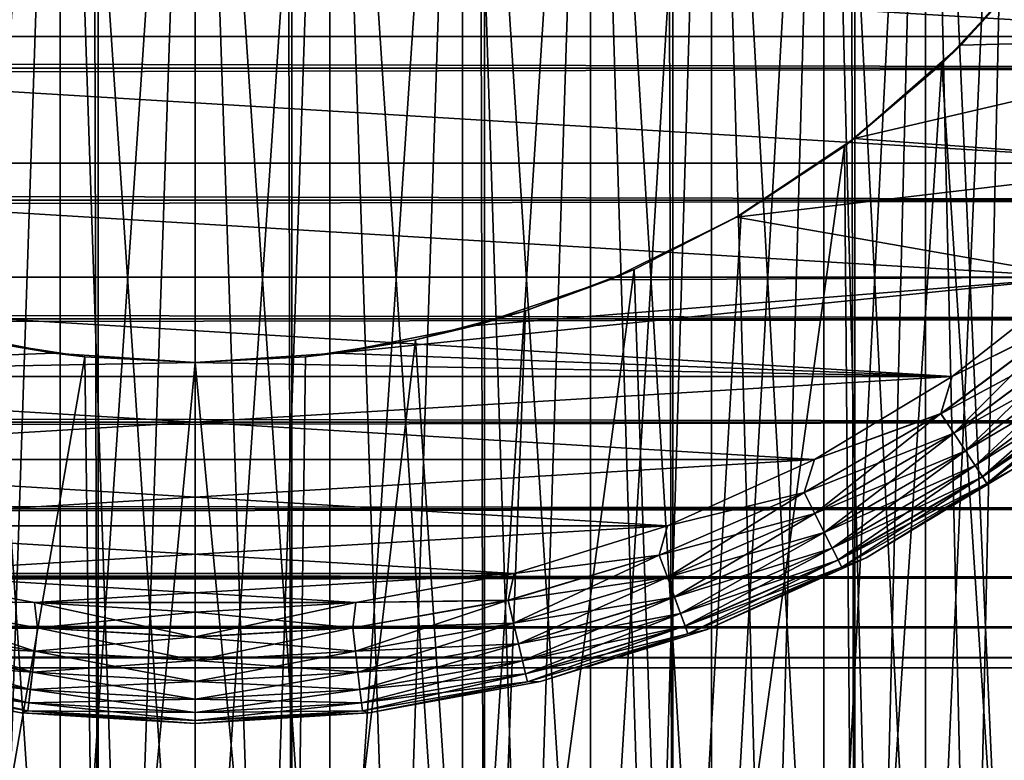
# Model space of a CAD drawing. Extents: x -265 to 265, y 0 to 747.
# Tile 90 of 256: x 248.42 to 257.29, y 6.67 to 13.34. Entities that reach past the tile are written whole.
import ezdxf

# ---------------------------------------------------------------- set-up
doc = ezdxf.new("R2010")
doc.units = 0
doc.header["$LTSCALE"] = 65.185185
for name, color, linetype in [('100', 7, 'CONTINUOUS'), ('103', 7, 'CONTINUOUS'), ('104', 7, 'CONTINUOUS'), ('107', 7, 'CONTINUOUS'), ('108', 7, 'CONTINUOUS'), ('112', 7, 'CONTINUOUS'), ('113', 7, 'CONTINUOUS'), ('44', 7, 'CONTINUOUS'), ('87', 7, 'CONTINUOUS'), ('88', 7, 'CONTINUOUS'), ('95', 7, 'CONTINUOUS'), ('96', 7, 'CONTINUOUS'), ('97', 7, 'CONTINUOUS'), ('98', 7, 'CONTINUOUS'), ('99', 7, 'CONTINUOUS')]:
    doc.layers.add(name, color=color, linetype=linetype)

msp = doc.modelspace()

# ---------------------------------------------------------------- linework, layer by layer
at = {"layer": '100', "color": 7, "linetype": 'CONTINUOUS'}
for points in [[(256.0414, 8.4891, -74), (257.3848, 9.3012, -74), (256.0414, 8.4891, -26), (256.0414, 8.4891, -74)], [(256.0414, 8.4891, -26), (257.3848, 9.3012, -74), (257.3848, 9.3012, -26), (256.0414, 8.4891, -26)], [(254.6099, 7.8448, -74), (256.0414, 8.4891, -74), (254.6099, 7.8448, -26), (254.6099, 7.8448, -74)], [(254.6099, 7.8448, -26), (256.0414, 8.4891, -74), (256.0414, 8.4891, -26), (254.6099, 7.8448, -26)], [(253.1111, 7.3778, -74), (254.6099, 7.8448, -74), (253.1111, 7.3778, -26), (253.1111, 7.3778, -74)], [(253.1111, 7.3778, -26), (254.6099, 7.8448, -74), (254.6099, 7.8448, -26), (253.1111, 7.3778, -26)], [(251.567, 7.0948, -74), (253.1111, 7.3778, -74), (251.567, 7.0948, -26), (251.567, 7.0948, -74)], [(251.567, 7.0948, -26), (253.1111, 7.3778, -74), (253.1111, 7.3778, -26), (251.567, 7.0948, -26)], [(250, 7, -26), (250, 7, -74), (251.567, 7.0948, -74), (250, 7, -26)], [(250, 7, -26), (251.567, 7.0948, -74), (251.567, 7.0948, -26), (250, 7, -26)]]:
    msp.add_3dface(points, dxfattribs=at)
at = {"layer": '103', "color": 7, "linetype": 'CONTINUOUS'}
for points in [[(247.1283, 8.3487, -75), (248.5536, 8.0875, -75), (247.1815, 8.108, -74.9752), (247.1283, 8.3487, -75)], [(247.1815, 8.108, -74.9752), (248.5812, 7.8612, -74.9752), (247.1327, 7.9021, -74.9014), (247.1815, 8.108, -74.9752)], [(247.1815, 8.108, -74.9752), (248.5536, 8.0875, -75), (248.5812, 7.8612, -74.9752), (247.1815, 8.108, -74.9752)], [(248.5536, 8.0875, -75), (250, 8, -75), (248.5812, 7.8612, -74.9752), (248.5536, 8.0875, -75)], [(248.5812, 7.8612, -74.9752), (250, 8, -75), (250, 7.7786, -74.9752), (248.5812, 7.8612, -74.9752)], [(247.1327, 7.9021, -74.9014), (248.5566, 7.651, -74.9014), (247.0889, 7.7173, -74.7823), (247.1327, 7.9021, -74.9014)], [(247.1327, 7.9021, -74.9014), (248.5812, 7.8612, -74.9752), (248.5566, 7.651, -74.9014), (247.1327, 7.9021, -74.9014)], [(248.5812, 7.8612, -74.9752), (250, 7.7786, -74.9752), (248.5566, 7.651, -74.9014), (248.5812, 7.8612, -74.9752)], [(247.0889, 7.7173, -74.7823), (248.5346, 7.4624, -74.7823), (247.0524, 7.563, -74.6238), (247.0889, 7.7173, -74.7823)], [(247.0889, 7.7173, -74.7823), (248.5566, 7.651, -74.9014), (248.5346, 7.4624, -74.7823), (247.0889, 7.7173, -74.7823)], [(248.5566, 7.651, -74.9014), (250, 7.7786, -74.9752), (250, 7.5669, -74.9014), (248.5566, 7.651, -74.9014)], [(248.5566, 7.651, -74.9014), (250, 7.5669, -74.9014), (248.5346, 7.4624, -74.7823), (248.5566, 7.651, -74.9014)], [(247.0524, 7.563, -74.6238), (248.5162, 7.3049, -74.6238), (247.0249, 7.4469, -74.4341), (247.0524, 7.563, -74.6238)], [(247.0524, 7.563, -74.6238), (248.5346, 7.4624, -74.7823), (248.5162, 7.3049, -74.6238), (247.0524, 7.563, -74.6238)], [(248.5346, 7.4624, -74.7823), (250, 7.5669, -74.9014), (250, 7.377, -74.7823), (248.5346, 7.4624, -74.7823)], [(248.5346, 7.4624, -74.7823), (250, 7.377, -74.7823), (248.5162, 7.3049, -74.6238), (248.5346, 7.4624, -74.7823)], [(248.433, 7.0948, -74), (246.8889, 7.3778, -74), (247.0078, 7.3748, -74.2225), (248.433, 7.0948, -74)], [(247.0249, 7.4469, -74.4341), (248.5023, 7.1864, -74.4341), (247.0078, 7.3748, -74.2225), (247.0249, 7.4469, -74.4341)], [(248.433, 7.0948, -74), (247.0078, 7.3748, -74.2225), (248.4937, 7.1128, -74.2225), (248.433, 7.0948, -74)], [(247.0078, 7.3748, -74.2225), (248.5023, 7.1864, -74.4341), (248.4937, 7.1128, -74.2225), (247.0078, 7.3748, -74.2225)], [(247.0249, 7.4469, -74.4341), (248.5162, 7.3049, -74.6238), (248.5023, 7.1864, -74.4341), (247.0249, 7.4469, -74.4341)], [(248.5162, 7.3049, -74.6238), (250, 7.377, -74.7823), (250, 7.2184, -74.6238), (248.5162, 7.3049, -74.6238)], [(248.5162, 7.3049, -74.6238), (250, 7.2184, -74.6238), (248.5023, 7.1864, -74.4341), (248.5162, 7.3049, -74.6238)], [(248.5023, 7.1864, -74.4341), (250, 7.0991, -74.4341), (248.4937, 7.1128, -74.2225), (248.5023, 7.1864, -74.4341)], [(248.5023, 7.1864, -74.4341), (250, 7.2184, -74.6238), (250, 7.0991, -74.4341), (248.5023, 7.1864, -74.4341)], [(248.433, 7.0948, -74), (248.4937, 7.1128, -74.2225), (250, 7.0251, -74.2225), (248.433, 7.0948, -74)], [(250, 7, -74), (248.433, 7.0948, -74), (250, 7.0251, -74.2225), (250, 7, -74)], [(248.4937, 7.1128, -74.2225), (250, 7.0991, -74.4341), (250, 7.0251, -74.2225), (248.4937, 7.1128, -74.2225)]]:
    msp.add_3dface(points, dxfattribs=at)
at = {"layer": '104', "color": 7, "linetype": 'CONTINUOUS'}
for points in [[(256.8167, 10.1242, -75), (257.9575, 11.0179, -75), (257.8558, 10.6378, -74.9752), (256.8167, 10.1242, -75)], [(256.7158, 9.7891, -74.9752), (256.8167, 10.1242, -75), (257.8558, 10.6378, -74.9752), (256.7158, 9.7891, -74.9752)], [(256.7158, 9.7891, -74.9752), (257.8558, 10.6378, -74.9752), (256.8321, 9.6123, -74.9014), (256.7158, 9.7891, -74.9752)], [(256.8321, 9.6123, -74.9014), (257.8558, 10.6378, -74.9752), (257.9918, 10.4757, -74.9014), (256.8321, 9.6123, -74.9014)], [(256.8321, 9.6123, -74.9014), (257.9918, 10.4757, -74.9014), (256.9364, 9.4537, -74.7823), (256.8321, 9.6123, -74.9014)], [(256.9364, 9.4537, -74.7823), (257.9918, 10.4757, -74.9014), (258.1139, 10.3302, -74.7823), (256.9364, 9.4537, -74.7823)], [(256.9364, 9.4537, -74.7823), (258.1139, 10.3302, -74.7823), (257.0236, 9.3212, -74.6238), (256.9364, 9.4537, -74.7823)], [(257.0236, 9.3212, -74.6238), (258.1139, 10.3302, -74.7823), (258.2158, 10.2088, -74.6238), (257.0236, 9.3212, -74.6238)], [(257.0236, 9.3212, -74.6238), (258.2158, 10.2088, -74.6238), (257.0891, 9.2215, -74.4341), (257.0236, 9.3212, -74.6238)], [(257.0891, 9.2215, -74.4341), (258.2158, 10.2088, -74.6238), (258.2925, 10.1174, -74.4341), (257.0891, 9.2215, -74.4341)], [(255.5766, 9.3745, -75), (256.8167, 10.1242, -75), (256.7158, 9.7891, -74.9752), (255.5766, 9.3745, -75)], [(257.0891, 9.2215, -74.4341), (258.2925, 10.1174, -74.4341), (257.1298, 9.1596, -74.2225), (257.0891, 9.2215, -74.4341)], [(257.1298, 9.1596, -74.2225), (258.2925, 10.1174, -74.4341), (258.3401, 10.0606, -74.2225), (257.1298, 9.1596, -74.2225)], [(257.3848, 9.3012, -74), (257.1298, 9.1596, -74.2225), (258.3401, 10.0606, -74.2225), (257.3848, 9.3012, -74)], [(255.485, 9.0785, -74.9752), (255.5766, 9.3745, -75), (256.7158, 9.7891, -74.9752), (255.485, 9.0785, -74.9752)], [(255.485, 9.0785, -74.9752), (256.7158, 9.7891, -74.9752), (255.58, 8.8894, -74.9014), (255.485, 9.0785, -74.9752)], [(255.58, 8.8894, -74.9014), (256.7158, 9.7891, -74.9752), (256.8321, 9.6123, -74.9014), (255.58, 8.8894, -74.9014)], [(255.58, 8.8894, -74.9014), (256.8321, 9.6123, -74.9014), (255.6652, 8.7197, -74.7823), (255.58, 8.8894, -74.9014)], [(255.6652, 8.7197, -74.7823), (256.8321, 9.6123, -74.9014), (256.9364, 9.4537, -74.7823), (255.6652, 8.7197, -74.7823)], [(255.6652, 8.7197, -74.7823), (256.9364, 9.4537, -74.7823), (255.7363, 8.578, -74.6238), (255.6652, 8.7197, -74.7823)], [(255.7363, 8.578, -74.6238), (256.9364, 9.4537, -74.7823), (257.0236, 9.3212, -74.6238), (255.7363, 8.578, -74.6238)], [(254.2552, 8.7798, -75), (255.5766, 9.3745, -75), (255.485, 9.0785, -74.9752), (254.2552, 8.7798, -75)], [(255.7363, 8.578, -74.6238), (257.0236, 9.3212, -74.6238), (255.7899, 8.4714, -74.4341), (255.7363, 8.578, -74.6238)], [(255.7899, 8.4714, -74.4341), (257.0236, 9.3212, -74.6238), (257.0891, 9.2215, -74.4341), (255.7899, 8.4714, -74.4341)], [(255.7899, 8.4714, -74.4341), (257.0891, 9.2215, -74.4341), (255.8231, 8.4052, -74.2225), (255.7899, 8.4714, -74.4341)], [(255.8231, 8.4052, -74.2225), (257.0891, 9.2215, -74.4341), (257.1298, 9.1596, -74.2225), (255.8231, 8.4052, -74.2225)], [(257.3848, 9.3012, -74), (256.0414, 8.4891, -74), (257.1298, 9.1596, -74.2225), (257.3848, 9.3012, -74)], [(256.0414, 8.4891, -74), (255.8231, 8.4052, -74.2225), (257.1298, 9.1596, -74.2225), (256.0414, 8.4891, -74)], [(254.18, 8.5156, -74.9752), (254.2552, 8.7798, -75), (255.485, 9.0785, -74.9752), (254.18, 8.5156, -74.9752)], [(254.18, 8.5156, -74.9752), (255.485, 9.0785, -74.9752), (254.2524, 8.3167, -74.9014), (254.18, 8.5156, -74.9752)], [(254.2524, 8.3167, -74.9014), (255.485, 9.0785, -74.9752), (255.58, 8.8894, -74.9014), (254.2524, 8.3167, -74.9014)], [(254.2524, 8.3167, -74.9014), (255.58, 8.8894, -74.9014), (254.3173, 8.1383, -74.7823), (254.2524, 8.3167, -74.9014)], [(254.3173, 8.1383, -74.7823), (255.58, 8.8894, -74.9014), (255.6652, 8.7197, -74.7823), (254.3173, 8.1383, -74.7823)], [(252.8717, 8.3487, -75), (254.2552, 8.7798, -75), (254.18, 8.5156, -74.9752), (252.8717, 8.3487, -75)], [(254.3173, 8.1383, -74.7823), (255.6652, 8.7197, -74.7823), (254.3715, 7.9893, -74.6238), (254.3173, 8.1383, -74.7823)], [(254.3715, 7.9893, -74.6238), (255.6652, 8.7197, -74.7823), (255.7363, 8.578, -74.6238), (254.3715, 7.9893, -74.6238)], [(252.8185, 8.108, -74.9752), (252.8717, 8.3487, -75), (254.18, 8.5156, -74.9752), (252.8185, 8.108, -74.9752)], [(252.8185, 8.108, -74.9752), (254.18, 8.5156, -74.9752), (252.8673, 7.9021, -74.9014), (252.8185, 8.108, -74.9752)], [(252.8673, 7.9021, -74.9014), (254.18, 8.5156, -74.9752), (254.2524, 8.3167, -74.9014), (252.8673, 7.9021, -74.9014)], [(254.3715, 7.9893, -74.6238), (255.7363, 8.578, -74.6238), (254.4124, 7.8771, -74.4341), (254.3715, 7.9893, -74.6238)], [(254.4124, 7.8771, -74.4341), (255.7363, 8.578, -74.6238), (255.7899, 8.4714, -74.4341), (254.4124, 7.8771, -74.4341)], [(254.4124, 7.8771, -74.4341), (255.7899, 8.4714, -74.4341), (254.4377, 7.8076, -74.2225), (254.4124, 7.8771, -74.4341)], [(254.4377, 7.8076, -74.2225), (255.7899, 8.4714, -74.4341), (255.8231, 8.4052, -74.2225), (254.4377, 7.8076, -74.2225)], [(256.0414, 8.4891, -74), (254.6099, 7.8448, -74), (255.8231, 8.4052, -74.2225), (256.0414, 8.4891, -74)], [(251.4464, 8.0875, -75), (252.8717, 8.3487, -75), (252.8185, 8.108, -74.9752), (251.4464, 8.0875, -75)], [(254.6099, 7.8448, -74), (254.4377, 7.8076, -74.2225), (255.8231, 8.4052, -74.2225), (254.6099, 7.8448, -74)], [(252.8673, 7.9021, -74.9014), (254.2524, 8.3167, -74.9014), (252.9111, 7.7173, -74.7823), (252.8673, 7.9021, -74.9014)], [(252.9111, 7.7173, -74.7823), (254.2524, 8.3167, -74.9014), (254.3173, 8.1383, -74.7823), (252.9111, 7.7173, -74.7823)], [(250, 8, -75), (251.4464, 8.0875, -75), (250, 7.7786, -74.9752), (250, 8, -75)], [(250, 7.7786, -74.9752), (251.4464, 8.0875, -75), (251.4188, 7.8612, -74.9752), (250, 7.7786, -74.9752)], [(251.4188, 7.8612, -74.9752), (251.4464, 8.0875, -75), (252.8185, 8.108, -74.9752), (251.4188, 7.8612, -74.9752)], [(251.4188, 7.8612, -74.9752), (252.8185, 8.108, -74.9752), (251.4434, 7.651, -74.9014), (251.4188, 7.8612, -74.9752)], [(251.4434, 7.651, -74.9014), (252.8185, 8.108, -74.9752), (252.8673, 7.9021, -74.9014), (251.4434, 7.651, -74.9014)], [(252.9111, 7.7173, -74.7823), (254.3173, 8.1383, -74.7823), (252.9476, 7.563, -74.6238), (252.9111, 7.7173, -74.7823)], [(252.9476, 7.563, -74.6238), (254.3173, 8.1383, -74.7823), (254.3715, 7.9893, -74.6238), (252.9476, 7.563, -74.6238)], [(252.9476, 7.563, -74.6238), (254.3715, 7.9893, -74.6238), (252.9751, 7.4469, -74.4341), (252.9476, 7.563, -74.6238)], [(252.9751, 7.4469, -74.4341), (254.3715, 7.9893, -74.6238), (254.4124, 7.8771, -74.4341), (252.9751, 7.4469, -74.4341)], [(251.4434, 7.651, -74.9014), (252.8673, 7.9021, -74.9014), (251.4654, 7.4624, -74.7823), (251.4434, 7.651, -74.9014)], [(251.4654, 7.4624, -74.7823), (252.8673, 7.9021, -74.9014), (252.9111, 7.7173, -74.7823), (251.4654, 7.4624, -74.7823)], [(250, 7.5669, -74.9014), (250, 7.7786, -74.9752), (251.4188, 7.8612, -74.9752), (250, 7.5669, -74.9014)], [(250, 7.5669, -74.9014), (251.4188, 7.8612, -74.9752), (251.4434, 7.651, -74.9014), (250, 7.5669, -74.9014)], [(252.9751, 7.4469, -74.4341), (254.4124, 7.8771, -74.4341), (252.9922, 7.3748, -74.2225), (252.9751, 7.4469, -74.4341)], [(252.9922, 7.3748, -74.2225), (254.4124, 7.8771, -74.4341), (254.4377, 7.8076, -74.2225), (252.9922, 7.3748, -74.2225)], [(253.1111, 7.3778, -74), (252.9922, 7.3748, -74.2225), (254.4377, 7.8076, -74.2225), (253.1111, 7.3778, -74)], [(254.6099, 7.8448, -74), (253.1111, 7.3778, -74), (254.4377, 7.8076, -74.2225), (254.6099, 7.8448, -74)], [(251.4654, 7.4624, -74.7823), (252.9111, 7.7173, -74.7823), (251.4838, 7.3049, -74.6238), (251.4654, 7.4624, -74.7823)], [(251.4838, 7.3049, -74.6238), (252.9111, 7.7173, -74.7823), (252.9476, 7.563, -74.6238), (251.4838, 7.3049, -74.6238)], [(250, 7.377, -74.7823), (250, 7.5669, -74.9014), (251.4434, 7.651, -74.9014), (250, 7.377, -74.7823)], [(250, 7.377, -74.7823), (251.4434, 7.651, -74.9014), (251.4654, 7.4624, -74.7823), (250, 7.377, -74.7823)], [(251.4838, 7.3049, -74.6238), (252.9476, 7.563, -74.6238), (251.4977, 7.1864, -74.4341), (251.4838, 7.3049, -74.6238)], [(251.4977, 7.1864, -74.4341), (252.9476, 7.563, -74.6238), (252.9751, 7.4469, -74.4341), (251.4977, 7.1864, -74.4341)], [(250, 7.2184, -74.6238), (250, 7.377, -74.7823), (251.4654, 7.4624, -74.7823), (250, 7.2184, -74.6238)], [(250, 7.2184, -74.6238), (251.4654, 7.4624, -74.7823), (251.4838, 7.3049, -74.6238), (250, 7.2184, -74.6238)], [(251.4977, 7.1864, -74.4341), (252.9751, 7.4469, -74.4341), (251.5063, 7.1128, -74.2225), (251.4977, 7.1864, -74.4341)], [(251.5063, 7.1128, -74.2225), (252.9751, 7.4469, -74.4341), (252.9922, 7.3748, -74.2225), (251.5063, 7.1128, -74.2225)], [(251.567, 7.0948, -74), (251.5063, 7.1128, -74.2225), (252.9922, 7.3748, -74.2225), (251.567, 7.0948, -74)], [(253.1111, 7.3778, -74), (251.567, 7.0948, -74), (252.9922, 7.3748, -74.2225), (253.1111, 7.3778, -74)], [(250, 7.0991, -74.4341), (250, 7.2184, -74.6238), (251.4838, 7.3049, -74.6238), (250, 7.0991, -74.4341)], [(250, 7.0991, -74.4341), (251.4838, 7.3049, -74.6238), (251.4977, 7.1864, -74.4341), (250, 7.0991, -74.4341)], [(250, 7.0251, -74.2225), (250, 7.0991, -74.4341), (251.4977, 7.1864, -74.4341), (250, 7.0251, -74.2225)], [(250, 7.0251, -74.2225), (251.4977, 7.1864, -74.4341), (251.5063, 7.1128, -74.2225), (250, 7.0251, -74.2225)], [(251.567, 7.0948, -74), (250, 7, -74), (251.5063, 7.1128, -74.2225), (251.567, 7.0948, -74)], [(250, 7, -74), (250, 7.0251, -74.2225), (251.5063, 7.1128, -74.2225), (250, 7, -74)]]:
    msp.add_3dface(points, dxfattribs=at)
at = {"layer": '107', "color": 7, "linetype": 'CONTINUOUS'}
for points in [[(248.5536, 8.0875, -25), (247.1283, 8.3487, -25), (247.1813, 8.1069, -25.0251), (248.5536, 8.0875, -25)], [(248.5565, 7.65, -25.0991), (247.1813, 8.1069, -25.0251), (247.1325, 7.9011, -25.0991), (248.5565, 7.65, -25.0991)], [(248.5811, 7.8601, -25.0251), (248.5536, 8.0875, -25), (247.1813, 8.1069, -25.0251), (248.5811, 7.8601, -25.0251)], [(248.5811, 7.8601, -25.0251), (247.1813, 8.1069, -25.0251), (248.5565, 7.65, -25.0991), (248.5811, 7.8601, -25.0251)], [(250, 8, -25), (248.5536, 8.0875, -25), (250, 7.7775, -25.0251), (250, 8, -25)], [(250, 7.7775, -25.0251), (248.5536, 8.0875, -25), (248.5811, 7.8601, -25.0251), (250, 7.7775, -25.0251)], [(248.5345, 7.4615, -25.2184), (247.1325, 7.9011, -25.0991), (247.0887, 7.7164, -25.2184), (248.5345, 7.4615, -25.2184)], [(248.5565, 7.65, -25.0991), (247.1325, 7.9011, -25.0991), (248.5345, 7.4615, -25.2184), (248.5565, 7.65, -25.0991)], [(250, 7.5659, -25.0991), (248.5811, 7.8601, -25.0251), (248.5565, 7.65, -25.0991), (250, 7.5659, -25.0991)], [(250, 7.7775, -25.0251), (248.5811, 7.8601, -25.0251), (250, 7.5659, -25.0991), (250, 7.7775, -25.0251)], [(248.5161, 7.3042, -25.377), (247.0887, 7.7164, -25.2184), (247.0522, 7.5623, -25.377), (248.5161, 7.3042, -25.377)], [(248.5345, 7.4615, -25.2184), (247.0887, 7.7164, -25.2184), (248.5161, 7.3042, -25.377), (248.5345, 7.4615, -25.2184)], [(250, 7.3762, -25.2184), (248.5565, 7.65, -25.0991), (248.5345, 7.4615, -25.2184), (250, 7.3762, -25.2184)], [(250, 7.5659, -25.0991), (248.5565, 7.65, -25.0991), (250, 7.3762, -25.2184), (250, 7.5659, -25.0991)], [(248.5022, 7.1859, -25.5669), (247.0522, 7.5623, -25.377), (247.0247, 7.4464, -25.5669), (248.5022, 7.1859, -25.5669)], [(248.5161, 7.3042, -25.377), (247.0522, 7.5623, -25.377), (248.5022, 7.1859, -25.5669), (248.5161, 7.3042, -25.377)], [(250, 7.2177, -25.377), (248.5345, 7.4615, -25.2184), (248.5161, 7.3042, -25.377), (250, 7.2177, -25.377)], [(250, 7.3762, -25.2184), (248.5345, 7.4615, -25.2184), (250, 7.2177, -25.377), (250, 7.3762, -25.2184)], [(246.8889, 7.3778, -26), (248.433, 7.0948, -26), (247.0077, 7.3746, -25.7786), (246.8889, 7.3778, -26)], [(248.4937, 7.1126, -25.7786), (247.0247, 7.4464, -25.5669), (247.0077, 7.3746, -25.7786), (248.4937, 7.1126, -25.7786)], [(248.433, 7.0948, -26), (248.4937, 7.1126, -25.7786), (247.0077, 7.3746, -25.7786), (248.433, 7.0948, -26)], [(248.5022, 7.1859, -25.5669), (247.0247, 7.4464, -25.5669), (248.4937, 7.1126, -25.7786), (248.5022, 7.1859, -25.5669)], [(250, 7.0986, -25.5669), (248.5161, 7.3042, -25.377), (248.5022, 7.1859, -25.5669), (250, 7.0986, -25.5669)], [(250, 7.2177, -25.377), (248.5161, 7.3042, -25.377), (250, 7.0986, -25.5669), (250, 7.2177, -25.377)], [(250, 7.0248, -25.7786), (248.5022, 7.1859, -25.5669), (248.4937, 7.1126, -25.7786), (250, 7.0248, -25.7786)], [(250, 7.0986, -25.5669), (248.5022, 7.1859, -25.5669), (250, 7.0248, -25.7786), (250, 7.0986, -25.5669)], [(248.433, 7.0948, -26), (250, 7, -26), (248.4937, 7.1126, -25.7786), (248.433, 7.0948, -26)], [(250, 7, -26), (250, 7.0248, -25.7786), (248.4937, 7.1126, -25.7786), (250, 7, -26)]]:
    msp.add_3dface(points, dxfattribs=at)
at = {"layer": '108', "color": 7, "linetype": 'CONTINUOUS'}
for points in [[(257.9575, 11.0179, -25), (256.8167, 10.1242, -25), (257.8565, 10.637, -25.0251), (257.9575, 11.0179, -25)], [(257.8565, 10.637, -25.0251), (256.8167, 10.1242, -25), (256.7164, 9.7882, -25.0251), (257.8565, 10.637, -25.0251)], [(257.8565, 10.637, -25.0251), (256.7164, 9.7882, -25.0251), (257.9925, 10.4749, -25.0991), (257.8565, 10.637, -25.0251)], [(257.9925, 10.4749, -25.0991), (256.7164, 9.7882, -25.0251), (256.8326, 9.6115, -25.0991), (257.9925, 10.4749, -25.0991)], [(257.9925, 10.4749, -25.0991), (256.8326, 9.6115, -25.0991), (258.1144, 10.3296, -25.2184), (257.9925, 10.4749, -25.0991)], [(258.1144, 10.3296, -25.2184), (256.8326, 9.6115, -25.0991), (256.9369, 9.4529, -25.2184), (258.1144, 10.3296, -25.2184)], [(258.1144, 10.3296, -25.2184), (256.9369, 9.4529, -25.2184), (258.2163, 10.2082, -25.377), (258.1144, 10.3296, -25.2184)], [(258.2163, 10.2082, -25.377), (256.9369, 9.4529, -25.2184), (257.024, 9.3206, -25.377), (258.2163, 10.2082, -25.377)], [(258.2163, 10.2082, -25.377), (257.024, 9.3206, -25.377), (258.2928, 10.117, -25.5669), (258.2163, 10.2082, -25.377)], [(256.8167, 10.1242, -25), (255.5766, 9.3745, -25), (256.7164, 9.7882, -25.0251), (256.8167, 10.1242, -25)], [(258.2928, 10.117, -25.5669), (257.024, 9.3206, -25.377), (257.0894, 9.2211, -25.5669), (258.2928, 10.117, -25.5669)], [(258.2928, 10.117, -25.5669), (257.0894, 9.2211, -25.5669), (258.3403, 10.0604, -25.7786), (258.2928, 10.117, -25.5669)], [(258.3403, 10.0604, -25.7786), (257.0894, 9.2211, -25.5669), (257.13, 9.1594, -25.7786), (258.3403, 10.0604, -25.7786)], [(257.3848, 9.3012, -26), (258.3403, 10.0604, -25.7786), (257.13, 9.1594, -25.7786), (257.3848, 9.3012, -26)], [(256.7164, 9.7882, -25.0251), (255.5766, 9.3745, -25), (255.4855, 9.0776, -25.0251), (256.7164, 9.7882, -25.0251)], [(256.7164, 9.7882, -25.0251), (255.4855, 9.0776, -25.0251), (256.8326, 9.6115, -25.0991), (256.7164, 9.7882, -25.0251)], [(256.8326, 9.6115, -25.0991), (255.4855, 9.0776, -25.0251), (255.5804, 8.8885, -25.0991), (256.8326, 9.6115, -25.0991)], [(256.8326, 9.6115, -25.0991), (255.5804, 8.8885, -25.0991), (256.9369, 9.4529, -25.2184), (256.8326, 9.6115, -25.0991)], [(256.9369, 9.4529, -25.2184), (255.5804, 8.8885, -25.0991), (255.6656, 8.7189, -25.2184), (256.9369, 9.4529, -25.2184)], [(256.9369, 9.4529, -25.2184), (255.6656, 8.7189, -25.2184), (257.024, 9.3206, -25.377), (256.9369, 9.4529, -25.2184)], [(255.5766, 9.3745, -25), (254.2552, 8.7798, -25), (255.4855, 9.0776, -25.0251), (255.5766, 9.3745, -25)], [(257.024, 9.3206, -25.377), (255.6656, 8.7189, -25.2184), (255.7367, 8.5774, -25.377), (257.024, 9.3206, -25.377)], [(257.024, 9.3206, -25.377), (255.7367, 8.5774, -25.377), (257.0894, 9.2211, -25.5669), (257.024, 9.3206, -25.377)], [(256.0414, 8.4891, -26), (257.3848, 9.3012, -26), (257.13, 9.1594, -25.7786), (256.0414, 8.4891, -26)], [(257.0894, 9.2211, -25.5669), (255.7367, 8.5774, -25.377), (255.7901, 8.4709, -25.5669), (257.0894, 9.2211, -25.5669)], [(257.0894, 9.2211, -25.5669), (255.7901, 8.4709, -25.5669), (257.13, 9.1594, -25.7786), (257.0894, 9.2211, -25.5669)], [(257.13, 9.1594, -25.7786), (255.7901, 8.4709, -25.5669), (255.8232, 8.405, -25.7786), (257.13, 9.1594, -25.7786)], [(256.0414, 8.4891, -26), (257.13, 9.1594, -25.7786), (255.8232, 8.405, -25.7786), (256.0414, 8.4891, -26)], [(255.4855, 9.0776, -25.0251), (254.2552, 8.7798, -25), (254.1803, 8.5146, -25.0251), (255.4855, 9.0776, -25.0251)], [(255.4855, 9.0776, -25.0251), (254.1803, 8.5146, -25.0251), (255.5804, 8.8885, -25.0991), (255.4855, 9.0776, -25.0251)], [(255.5804, 8.8885, -25.0991), (254.1803, 8.5146, -25.0251), (254.2527, 8.3158, -25.0991), (255.5804, 8.8885, -25.0991)], [(255.5804, 8.8885, -25.0991), (254.2527, 8.3158, -25.0991), (255.6656, 8.7189, -25.2184), (255.5804, 8.8885, -25.0991)], [(254.2552, 8.7798, -25), (252.8717, 8.3487, -25), (254.1803, 8.5146, -25.0251), (254.2552, 8.7798, -25)], [(255.6656, 8.7189, -25.2184), (254.2527, 8.3158, -25.0991), (254.3176, 8.1375, -25.2184), (255.6656, 8.7189, -25.2184)], [(255.6656, 8.7189, -25.2184), (254.3176, 8.1375, -25.2184), (255.7367, 8.5774, -25.377), (255.6656, 8.7189, -25.2184)], [(254.1803, 8.5146, -25.0251), (252.8717, 8.3487, -25), (252.8187, 8.1069, -25.0251), (254.1803, 8.5146, -25.0251)], [(254.1803, 8.5146, -25.0251), (252.8187, 8.1069, -25.0251), (254.2527, 8.3158, -25.0991), (254.1803, 8.5146, -25.0251)], [(255.7367, 8.5774, -25.377), (254.3176, 8.1375, -25.2184), (254.3718, 7.9886, -25.377), (255.7367, 8.5774, -25.377)], [(255.7367, 8.5774, -25.377), (254.3718, 7.9886, -25.377), (255.7901, 8.4709, -25.5669), (255.7367, 8.5774, -25.377)], [(255.7901, 8.4709, -25.5669), (254.3718, 7.9886, -25.377), (254.4125, 7.8767, -25.5669), (255.7901, 8.4709, -25.5669)], [(255.7901, 8.4709, -25.5669), (254.4125, 7.8767, -25.5669), (255.8232, 8.405, -25.7786), (255.7901, 8.4709, -25.5669)], [(254.6099, 7.8448, -26), (256.0414, 8.4891, -26), (255.8232, 8.405, -25.7786), (254.6099, 7.8448, -26)], [(252.8717, 8.3487, -25), (251.4464, 8.0875, -25), (252.8187, 8.1069, -25.0251), (252.8717, 8.3487, -25)], [(255.8232, 8.405, -25.7786), (254.4125, 7.8767, -25.5669), (254.4378, 7.8073, -25.7786), (255.8232, 8.405, -25.7786)], [(254.6099, 7.8448, -26), (255.8232, 8.405, -25.7786), (254.4378, 7.8073, -25.7786), (254.6099, 7.8448, -26)], [(254.2527, 8.3158, -25.0991), (252.8187, 8.1069, -25.0251), (252.8675, 7.9011, -25.0991), (254.2527, 8.3158, -25.0991)], [(254.2527, 8.3158, -25.0991), (252.8675, 7.9011, -25.0991), (254.3176, 8.1375, -25.2184), (254.2527, 8.3158, -25.0991)], [(251.4464, 8.0875, -25), (250, 8, -25), (251.4189, 7.8601, -25.0251), (251.4464, 8.0875, -25)], [(252.8187, 8.1069, -25.0251), (251.4464, 8.0875, -25), (251.4189, 7.8601, -25.0251), (252.8187, 8.1069, -25.0251)], [(252.8187, 8.1069, -25.0251), (251.4189, 7.8601, -25.0251), (252.8675, 7.9011, -25.0991), (252.8187, 8.1069, -25.0251)], [(254.3176, 8.1375, -25.2184), (252.8675, 7.9011, -25.0991), (252.9113, 7.7164, -25.2184), (254.3176, 8.1375, -25.2184)], [(254.3176, 8.1375, -25.2184), (252.9113, 7.7164, -25.2184), (254.3718, 7.9886, -25.377), (254.3176, 8.1375, -25.2184)], [(250, 8, -25), (250, 7.7775, -25.0251), (251.4189, 7.8601, -25.0251), (250, 8, -25)], [(254.3718, 7.9886, -25.377), (252.9113, 7.7164, -25.2184), (252.9478, 7.5623, -25.377), (254.3718, 7.9886, -25.377)], [(254.3718, 7.9886, -25.377), (252.9478, 7.5623, -25.377), (254.4125, 7.8767, -25.5669), (254.3718, 7.9886, -25.377)], [(252.8675, 7.9011, -25.0991), (251.4189, 7.8601, -25.0251), (251.4435, 7.65, -25.0991), (252.8675, 7.9011, -25.0991)], [(252.8675, 7.9011, -25.0991), (251.4435, 7.65, -25.0991), (252.9113, 7.7164, -25.2184), (252.8675, 7.9011, -25.0991)], [(251.4189, 7.8601, -25.0251), (250, 7.7775, -25.0251), (251.4435, 7.65, -25.0991), (251.4189, 7.8601, -25.0251)], [(254.4125, 7.8767, -25.5669), (252.9478, 7.5623, -25.377), (252.9753, 7.4464, -25.5669), (254.4125, 7.8767, -25.5669)], [(254.4125, 7.8767, -25.5669), (252.9753, 7.4464, -25.5669), (254.4378, 7.8073, -25.7786), (254.4125, 7.8767, -25.5669)], [(254.4378, 7.8073, -25.7786), (252.9753, 7.4464, -25.5669), (252.9923, 7.3746, -25.7786), (254.4378, 7.8073, -25.7786)], [(253.1111, 7.3778, -26), (254.4378, 7.8073, -25.7786), (252.9923, 7.3746, -25.7786), (253.1111, 7.3778, -26)], [(253.1111, 7.3778, -26), (254.6099, 7.8448, -26), (254.4378, 7.8073, -25.7786), (253.1111, 7.3778, -26)], [(250, 7.7775, -25.0251), (250, 7.5659, -25.0991), (251.4435, 7.65, -25.0991), (250, 7.7775, -25.0251)], [(252.9113, 7.7164, -25.2184), (251.4435, 7.65, -25.0991), (251.4655, 7.4615, -25.2184), (252.9113, 7.7164, -25.2184)], [(252.9113, 7.7164, -25.2184), (251.4655, 7.4615, -25.2184), (252.9478, 7.5623, -25.377), (252.9113, 7.7164, -25.2184)], [(251.4435, 7.65, -25.0991), (250, 7.5659, -25.0991), (251.4655, 7.4615, -25.2184), (251.4435, 7.65, -25.0991)], [(250, 7.5659, -25.0991), (250, 7.3762, -25.2184), (251.4655, 7.4615, -25.2184), (250, 7.5659, -25.0991)], [(252.9478, 7.5623, -25.377), (251.4655, 7.4615, -25.2184), (251.4839, 7.3042, -25.377), (252.9478, 7.5623, -25.377)], [(252.9478, 7.5623, -25.377), (251.4839, 7.3042, -25.377), (252.9753, 7.4464, -25.5669), (252.9478, 7.5623, -25.377)], [(251.4655, 7.4615, -25.2184), (250, 7.3762, -25.2184), (251.4839, 7.3042, -25.377), (251.4655, 7.4615, -25.2184)], [(250, 7.3762, -25.2184), (250, 7.2177, -25.377), (251.4839, 7.3042, -25.377), (250, 7.3762, -25.2184)], [(252.9753, 7.4464, -25.5669), (251.4839, 7.3042, -25.377), (251.4978, 7.1859, -25.5669), (252.9753, 7.4464, -25.5669)], [(252.9753, 7.4464, -25.5669), (251.4978, 7.1859, -25.5669), (252.9923, 7.3746, -25.7786), (252.9753, 7.4464, -25.5669)], [(252.9923, 7.3746, -25.7786), (251.4978, 7.1859, -25.5669), (251.5063, 7.1126, -25.7786), (252.9923, 7.3746, -25.7786)], [(251.567, 7.0948, -26), (252.9923, 7.3746, -25.7786), (251.5063, 7.1126, -25.7786), (251.567, 7.0948, -26)], [(251.567, 7.0948, -26), (253.1111, 7.3778, -26), (252.9923, 7.3746, -25.7786), (251.567, 7.0948, -26)], [(251.4839, 7.3042, -25.377), (250, 7.2177, -25.377), (251.4978, 7.1859, -25.5669), (251.4839, 7.3042, -25.377)], [(250, 7.2177, -25.377), (250, 7.0986, -25.5669), (251.4978, 7.1859, -25.5669), (250, 7.2177, -25.377)], [(251.4978, 7.1859, -25.5669), (250, 7.0986, -25.5669), (251.5063, 7.1126, -25.7786), (251.4978, 7.1859, -25.5669)], [(250, 7.0248, -25.7786), (251.567, 7.0948, -26), (251.5063, 7.1126, -25.7786), (250, 7.0248, -25.7786)], [(250, 7.0986, -25.5669), (250, 7.0248, -25.7786), (251.5063, 7.1126, -25.7786), (250, 7.0986, -25.5669)], [(250, 7, -26), (251.567, 7.0948, -26), (250, 7.0248, -25.7786), (250, 7, -26)]]:
    msp.add_3dface(points, dxfattribs=at)
at = {"layer": '112', "color": 7, "linetype": 'CONTINUOUS'}
for points in [[(247.593, 20, 8.9831), (248.7861, 20, 9.2204), (247.593, 2, 8.9831), (247.593, 20, 8.9831)], [(247.593, 2, 8.9831), (248.7861, 20, 9.2204), (248.1857, 2, 9.1213), (247.593, 2, 8.9831)], [(248.1857, 2, 9.1213), (248.7861, 20, 9.2204), (248.7861, 2, 9.2204), (248.1857, 2, 9.1213)], [(248.7861, 20, 9.2204), (250, 20, 9.3), (248.7861, 2, 9.2204), (248.7861, 20, 9.2204)], [(248.7861, 2, 9.2204), (250, 20, 9.3), (249.3918, 2, 9.2801), (248.7861, 2, 9.2204)], [(249.3918, 2, 9.2801), (250, 20, 9.3), (250, 2, 9.3), (249.3918, 2, 9.2801)], [(250, 20, 9.3), (251.2139, 20, 9.2204), (250, 2, 9.3), (250, 20, 9.3)], [(250, 2, 9.3), (251.2139, 20, 9.2204), (250.6082, 2, 9.2801), (250, 2, 9.3)], [(250.6082, 2, 9.2801), (251.2139, 20, 9.2204), (251.2139, 2, 9.2204), (250.6082, 2, 9.2801)], [(251.2139, 20, 9.2204), (252.407, 20, 8.9831), (251.2139, 2, 9.2204), (251.2139, 20, 9.2204)], [(251.2139, 2, 9.2204), (252.407, 20, 8.9831), (251.8143, 2, 9.1213), (251.2139, 2, 9.2204)], [(251.8143, 2, 9.1213), (252.407, 20, 8.9831), (252.407, 2, 8.9831), (251.8143, 2, 9.1213)], [(252.407, 20, 8.9831), (253.559, 20, 8.5921), (252.407, 2, 8.9831), (252.407, 20, 8.9831)], [(252.407, 2, 8.9831), (253.559, 20, 8.5921), (252.9894, 2, 8.8065), (252.407, 2, 8.9831)], [(252.9894, 2, 8.8065), (253.559, 20, 8.5921), (253.559, 2, 8.5921), (252.9894, 2, 8.8065)], [(253.559, 20, 8.5921), (254.65, 20, 8.054), (253.559, 2, 8.5921), (253.559, 20, 8.5921)], [(253.559, 2, 8.5921), (254.65, 20, 8.054), (254.1133, 2, 8.3409), (253.559, 2, 8.5921)], [(254.1133, 2, 8.3409), (254.65, 20, 8.054), (254.65, 2, 8.054), (254.1133, 2, 8.3409)], [(254.65, 20, 8.054), (255.6615, 20, 7.3782), (254.65, 2, 8.054), (254.65, 20, 8.054)], [(254.65, 2, 8.054), (255.6615, 20, 7.3782), (255.1668, 2, 7.7327), (254.65, 2, 8.054)], [(255.1668, 2, 7.7327), (255.6615, 20, 7.3782), (255.6615, 2, 7.3782), (255.1668, 2, 7.7327)], [(255.6615, 20, 7.3782), (256.5761, 20, 6.5761), (255.6615, 2, 7.3782), (255.6615, 20, 7.3782)], [(255.6615, 2, 7.3782), (256.5761, 20, 6.5761), (256.1319, 2, 6.9921), (255.6615, 2, 7.3782)], [(256.1319, 2, 6.9921), (256.5761, 20, 6.5761), (256.5761, 2, 6.5761), (256.1319, 2, 6.9921)], [(256.5761, 20, 6.5761), (257.3782, 20, 5.6615), (256.5761, 2, 6.5761), (256.5761, 20, 6.5761)], [(256.5761, 2, 6.5761), (257.3782, 20, 5.6615), (256.9921, 2, 6.1319), (256.5761, 2, 6.5761)], [(256.9921, 2, 6.1319), (257.3782, 20, 5.6615), (257.3782, 2, 5.6615), (256.9921, 2, 6.1319)]]:
    msp.add_3dface(points, dxfattribs=at)
at = {"layer": '113', "color": 7, "linetype": 'CONTINUOUS'}
for points in [[(248.7861, 20, -9.2204), (247.593, 20, -8.9831), (248.7861, 2, -9.2204), (248.7861, 20, -9.2204)], [(248.7861, 2, -9.2204), (247.593, 20, -8.9831), (248.1857, 2, -9.1213), (248.7861, 2, -9.2204)], [(250, 20, -9.3), (248.7861, 20, -9.2204), (250, 2, -9.3), (250, 20, -9.3)], [(250, 2, -9.3), (248.7861, 20, -9.2204), (249.3918, 2, -9.2801), (250, 2, -9.3)], [(249.3918, 2, -9.2801), (248.7861, 20, -9.2204), (248.7861, 2, -9.2204), (249.3918, 2, -9.2801)], [(251.2139, 20, -9.2204), (250, 20, -9.3), (251.2139, 2, -9.2204), (251.2139, 20, -9.2204)], [(251.2139, 2, -9.2204), (250, 20, -9.3), (250.6082, 2, -9.2801), (251.2139, 2, -9.2204)], [(250.6082, 2, -9.2801), (250, 20, -9.3), (250, 2, -9.3), (250.6082, 2, -9.2801)], [(252.407, 20, -8.9831), (251.2139, 20, -9.2204), (252.407, 2, -8.9831), (252.407, 20, -8.9831)], [(252.407, 2, -8.9831), (251.2139, 20, -9.2204), (251.8143, 2, -9.1213), (252.407, 2, -8.9831)], [(251.8143, 2, -9.1213), (251.2139, 20, -9.2204), (251.2139, 2, -9.2204), (251.8143, 2, -9.1213)], [(253.559, 20, -8.5921), (252.407, 20, -8.9831), (253.559, 2, -8.5921), (253.559, 20, -8.5921)], [(253.559, 2, -8.5921), (252.407, 20, -8.9831), (252.9894, 2, -8.8065), (253.559, 2, -8.5921)], [(252.9894, 2, -8.8065), (252.407, 20, -8.9831), (252.407, 2, -8.9831), (252.9894, 2, -8.8065)], [(254.65, 20, -8.054), (253.559, 20, -8.5921), (254.65, 2, -8.054), (254.65, 20, -8.054)], [(254.65, 2, -8.054), (253.559, 20, -8.5921), (254.1133, 2, -8.3409), (254.65, 2, -8.054)], [(254.1133, 2, -8.3409), (253.559, 20, -8.5921), (253.559, 2, -8.5921), (254.1133, 2, -8.3409)], [(255.6615, 20, -7.3782), (254.65, 20, -8.054), (255.6615, 2, -7.3782), (255.6615, 20, -7.3782)], [(255.6615, 2, -7.3782), (254.65, 20, -8.054), (255.1668, 2, -7.7327), (255.6615, 2, -7.3782)], [(255.1668, 2, -7.7327), (254.65, 20, -8.054), (254.65, 2, -8.054), (255.1668, 2, -7.7327)], [(256.5761, 20, -6.5761), (255.6615, 20, -7.3782), (256.5761, 2, -6.5761), (256.5761, 20, -6.5761)], [(256.5761, 2, -6.5761), (255.6615, 20, -7.3782), (256.1319, 2, -6.9921), (256.5761, 2, -6.5761)], [(256.1319, 2, -6.9921), (255.6615, 20, -7.3782), (255.6615, 2, -7.3782), (256.1319, 2, -6.9921)], [(257.3782, 20, -5.6615), (256.5761, 20, -6.5761), (257.3782, 2, -5.6615), (257.3782, 20, -5.6615)], [(257.3782, 2, -5.6615), (256.5761, 20, -6.5761), (256.9921, 2, -6.1319), (257.3782, 2, -5.6615)], [(256.9921, 2, -6.1319), (256.5761, 20, -6.5761), (256.5761, 2, -6.5761), (256.9921, 2, -6.1319)]]:
    msp.add_3dface(points, dxfattribs=at)
at = {"layer": '44', "color": 7, "linetype": 'CONTINUOUS'}
for points in [[(-263, 12.8992, 17.2127), (-263, 14.191, 16.4318), (263, 12.8992, 17.2127), (-263, 12.8992, 17.2127)], [(263, 12.8992, 17.2127), (-263, 14.191, 16.4318), (263, 14.191, 16.4318), (263, 12.8992, 17.2127)], [(-263, 14.191, 38.5682), (-263, 12.8992, 37.7873), (263, 14.191, 38.5682), (-263, 14.191, 38.5682)], [(263, 14.191, 38.5682), (-263, 12.8992, 37.7873), (263, 12.8992, 37.7873), (263, 14.191, 38.5682)], [(-263, 11.711, 18.1436), (-263, 12.8992, 17.2127), (263, 11.711, 18.1436), (-263, 11.711, 18.1436)], [(263, 11.711, 18.1436), (-263, 12.8992, 17.2127), (263, 12.8992, 17.2127), (263, 11.711, 18.1436)], [(-263, 12.8992, 37.7873), (-263, 11.711, 36.8564), (263, 12.8992, 37.7873), (-263, 12.8992, 37.7873)], [(263, 12.8992, 37.7873), (-263, 11.711, 36.8564), (263, 11.711, 36.8564), (263, 12.8992, 37.7873)], [(-263, 10.6436, 19.211), (-263, 11.711, 18.1436), (263, 10.6436, 19.211), (-263, 10.6436, 19.211)], [(263, 10.6436, 19.211), (-263, 11.711, 18.1436), (263, 11.711, 18.1436), (263, 10.6436, 19.211)], [(-263, 11.711, 36.8564), (-263, 10.6436, 35.789), (263, 11.711, 36.8564), (-263, 11.711, 36.8564)], [(263, 11.711, 36.8564), (-263, 10.6436, 35.789), (263, 10.6436, 35.789), (263, 11.711, 36.8564)], [(-263, 9.7127, 20.3992), (-263, 10.6436, 19.211), (263, 9.7127, 20.3992), (-263, 9.7127, 20.3992)], [(263, 9.7127, 20.3992), (-263, 10.6436, 19.211), (263, 10.6436, 19.211), (263, 9.7127, 20.3992)], [(-263, 10.6436, 35.789), (-263, 9.7127, 34.6008), (263, 10.6436, 35.789), (-263, 10.6436, 35.789)], [(263, 10.6436, 35.789), (-263, 9.7127, 34.6008), (263, 9.7127, 34.6008), (263, 10.6436, 35.789)], [(-263, 8.9318, 21.691), (-263, 9.7127, 20.3992), (263, 8.9318, 21.691), (-263, 8.9318, 21.691)], [(263, 8.9318, 21.691), (-263, 9.7127, 20.3992), (263, 9.7127, 20.3992), (263, 8.9318, 21.691)], [(-263, 9.7127, 34.6008), (-263, 8.9318, 33.309), (263, 9.7127, 34.6008), (-263, 9.7127, 34.6008)], [(263, 9.7127, 34.6008), (-263, 8.9318, 33.309), (263, 8.9318, 33.309), (263, 9.7127, 34.6008)], [(-263, 8.3123, 23.0674), (-263, 8.9318, 21.691), (263, 8.3123, 23.0674), (-263, 8.3123, 23.0674)], [(263, 8.3123, 23.0674), (-263, 8.9318, 21.691), (263, 8.9318, 21.691), (263, 8.3123, 23.0674)], [(-263, 8.9318, 33.309), (-263, 8.3123, 31.9326), (263, 8.9318, 33.309), (-263, 8.9318, 33.309)], [(263, 8.9318, 33.309), (-263, 8.3123, 31.9326), (263, 8.3123, 31.9326), (263, 8.9318, 33.309)], [(-263, 7.8632, 24.5086), (-263, 8.3123, 23.0674), (263, 7.8632, 24.5086), (-263, 7.8632, 24.5086)], [(263, 7.8632, 24.5086), (-263, 8.3123, 23.0674), (263, 8.3123, 23.0674), (263, 7.8632, 24.5086)], [(-263, 8.3123, 31.9326), (-263, 7.8632, 30.4914), (263, 8.3123, 31.9326), (-263, 8.3123, 31.9326)], [(263, 8.3123, 31.9326), (-263, 7.8632, 30.4914), (263, 7.8632, 30.4914), (263, 8.3123, 31.9326)], [(-263, 7.5911, 25.9933), (-263, 7.8632, 24.5086), (263, 7.5911, 25.9933), (-263, 7.5911, 25.9933)], [(263, 7.5911, 25.9933), (-263, 7.8632, 24.5086), (263, 7.8632, 24.5086), (263, 7.5911, 25.9933)], [(-263, 7.8632, 30.4914), (-263, 7.5911, 29.0067), (263, 7.8632, 30.4914), (-263, 7.8632, 30.4914)], [(263, 7.8632, 30.4914), (-263, 7.5911, 29.0067), (263, 7.5911, 29.0067), (263, 7.8632, 30.4914)], [(-263, 7.5, 27.5), (-263, 7.5911, 25.9933), (263, 7.5, 27.5), (-263, 7.5, 27.5)], [(263, 7.5, 27.5), (-263, 7.5911, 25.9933), (263, 7.5911, 25.9933), (263, 7.5, 27.5)], [(-263, 7.5911, 29.0067), (-263, 7.5, 27.5), (263, 7.5911, 29.0067), (-263, 7.5911, 29.0067)], [(263, 7.5911, 29.0067), (-263, 7.5, 27.5), (263, 7.5, 27.5), (263, 7.5911, 29.0067)]]:
    msp.add_3dface(points, dxfattribs=at)
at = {"layer": '87', "color": 7, "linetype": 'CONTINUOUS'}
for points in [[(247.3953, 1, 14.7721), (249.1278, 1, 14.9746), (247.3953, 739, 14.7721), (247.3953, 1, 14.7721)], [(247.3953, 739, 14.7721), (249.1278, 1, 14.9746), (249.1278, 739, 14.9746), (247.3953, 739, 14.7721)], [(249.1278, 1, 14.9746), (250.8722, 1, 14.9746), (249.1278, 739, 14.9746), (249.1278, 1, 14.9746)], [(249.1278, 739, 14.9746), (250.8722, 1, 14.9746), (250.8722, 739, 14.9746), (249.1278, 739, 14.9746)], [(250.8722, 1, 14.9746), (252.6047, 1, 14.7721), (250.8722, 739, 14.9746), (250.8722, 1, 14.9746)], [(250.8722, 739, 14.9746), (252.6047, 1, 14.7721), (252.6047, 739, 14.7721), (250.8722, 739, 14.9746)], [(252.6047, 1, 14.7721), (254.302, 1, 14.3698), (252.6047, 739, 14.7721), (252.6047, 1, 14.7721)], [(252.6047, 739, 14.7721), (254.302, 1, 14.3698), (254.302, 739, 14.3698), (252.6047, 739, 14.7721)], [(254.302, 1, 14.3698), (255.9412, 1, 13.7732), (254.302, 739, 14.3698), (254.302, 1, 14.3698)], [(254.302, 739, 14.3698), (255.9412, 1, 13.7732), (255.9412, 739, 13.7732), (254.302, 739, 14.3698)], [(255.9412, 1, 13.7732), (257.5, 1, 12.9904), (255.9412, 739, 13.7732), (255.9412, 1, 13.7732)], [(255.9412, 739, 13.7732), (257.5, 1, 12.9904), (257.5, 739, 12.9904), (255.9412, 739, 13.7732)]]:
    msp.add_3dface(points, dxfattribs=at)
at = {"layer": '88', "color": 7, "linetype": 'CONTINUOUS'}
for points in [[(257.5188, 13.7927, -12.9795), (257.5, 1, -12.9904), (256.7238, 12.9394, -13.4086), (257.5188, 13.7927, -12.9795)], [(256.7238, 12.9394, -13.4086), (255.9412, 1, -13.7732), (255.847, 12.1977, -13.8135), (256.7238, 12.9394, -13.4086)], [(257.5, 1, -12.9904), (255.9412, 1, -13.7732), (256.7238, 12.9394, -13.4086), (257.5, 1, -12.9904)], [(255.9412, 1, -13.7732), (254.302, 1, -14.3698), (255.847, 12.1977, -13.8135), (255.9412, 1, -13.7732)], [(255.847, 12.1977, -13.8135), (254.302, 1, -14.3698), (254.9163, 11.5802, -14.1714), (255.847, 12.1977, -13.8135)], [(254.9163, 11.5802, -14.1714), (254.302, 1, -14.3698), (253.9538, 11.0876, -14.4695), (254.9163, 11.5802, -14.1714)], [(254.302, 1, -14.3698), (252.6047, 1, -14.7721), (253.9538, 11.0876, -14.4695), (254.302, 1, -14.3698)], [(253.9538, 11.0876, -14.4695), (252.6047, 1, -14.7721), (252.9739, 10.7146, -14.7022), (253.9538, 11.0876, -14.4695)], [(252.9739, 10.7146, -14.7022), (252.6047, 1, -14.7721), (251.9854, 10.4543, -14.868), (252.9739, 10.7146, -14.7022)], [(249.0066, 10.3007, -14.9671), (247.3953, 1, -14.7721), (248.0146, 10.4543, -14.868), (249.0066, 10.3007, -14.9671)], [(252.6047, 1, -14.7721), (250.8722, 1, -14.9746), (251.9854, 10.4543, -14.868), (252.6047, 1, -14.7721)], [(251.9854, 10.4543, -14.868), (250.8722, 1, -14.9746), (250.9934, 10.3007, -14.9671), (251.9854, 10.4543, -14.868)], [(249.1278, 1, -14.9746), (247.3953, 1, -14.7721), (249.0066, 10.3007, -14.9671), (249.1278, 1, -14.9746)], [(250, 10.25, -15), (249.1278, 1, -14.9746), (249.0066, 10.3007, -14.9671), (250, 10.25, -15)], [(250.8722, 1, -14.9746), (250, 10.25, -15), (250.9934, 10.3007, -14.9671), (250.8722, 1, -14.9746)], [(250.8722, 1, -14.9746), (249.1278, 1, -14.9746), (250, 10.25, -15), (250.8722, 1, -14.9746)]]:
    msp.add_3dface(points, dxfattribs=at)
at = {"layer": '95', "color": 7, "linetype": 'CONTINUOUS'}
for points in [[(248.7274, 10.3334, -25), (248.0146, 10.4543, -14.868), (247.4765, 10.5822, -25), (248.7274, 10.3334, -25)], [(249.0066, 10.3007, -14.9671), (248.0146, 10.4543, -14.868), (248.7274, 10.3334, -25), (249.0066, 10.3007, -14.9671)], [(250, 10.25, -25), (249.0066, 10.3007, -14.9671), (248.7274, 10.3334, -25), (250, 10.25, -25)], [(250, 10.25, -15), (249.0066, 10.3007, -14.9671), (250, 10.25, -25), (250, 10.25, -15)]]:
    msp.add_3dface(points, dxfattribs=at)
at = {"layer": '96', "color": 7, "linetype": 'CONTINUOUS'}
for points in [[(257.7352, 14.0646, -25), (257.5188, 13.7927, -12.9795), (256.8943, 13.1057, -25), (257.7352, 14.0646, -25)], [(257.5188, 13.7927, -12.9795), (256.7238, 12.9394, -13.4086), (256.8943, 13.1057, -25), (257.5188, 13.7927, -12.9795)], [(256.8943, 13.1057, -25), (256.7238, 12.9394, -13.4086), (255.9354, 12.2648, -25), (256.8943, 13.1057, -25)], [(256.7238, 12.9394, -13.4086), (255.847, 12.1977, -13.8135), (255.9354, 12.2648, -25), (256.7238, 12.9394, -13.4086)], [(255.9354, 12.2648, -25), (254.9163, 11.5802, -14.1714), (254.875, 11.5563, -25), (255.9354, 12.2648, -25)], [(255.847, 12.1977, -13.8135), (254.9163, 11.5802, -14.1714), (255.9354, 12.2648, -25), (255.847, 12.1977, -13.8135)], [(254.875, 11.5563, -25), (253.9538, 11.0876, -14.4695), (253.7312, 10.9922, -25), (254.875, 11.5563, -25)], [(254.9163, 11.5802, -14.1714), (253.9538, 11.0876, -14.4695), (254.875, 11.5563, -25), (254.9163, 11.5802, -14.1714)], [(253.9538, 11.0876, -14.4695), (252.9739, 10.7146, -14.7022), (253.7312, 10.9922, -25), (253.9538, 11.0876, -14.4695)], [(253.7312, 10.9922, -25), (252.9739, 10.7146, -14.7022), (252.5235, 10.5822, -25), (253.7312, 10.9922, -25)], [(252.9739, 10.7146, -14.7022), (251.9854, 10.4543, -14.868), (252.5235, 10.5822, -25), (252.9739, 10.7146, -14.7022)], [(252.5235, 10.5822, -25), (251.9854, 10.4543, -14.868), (251.2726, 10.3334, -25), (252.5235, 10.5822, -25)], [(251.9854, 10.4543, -14.868), (250.9934, 10.3007, -14.9671), (251.2726, 10.3334, -25), (251.9854, 10.4543, -14.868)], [(250.9934, 10.3007, -14.9671), (250, 10.25, -15), (251.2726, 10.3334, -25), (250.9934, 10.3007, -14.9671)], [(250, 10.25, -15), (250, 10.25, -25), (251.2726, 10.3334, -25), (250, 10.25, -15)]]:
    msp.add_3dface(points, dxfattribs=at)
at = {"layer": '97', "color": 7, "linetype": 'CONTINUOUS'}
for points in [[(257.7352, 14.0646, -25), (256.8943, 13.1057, -25), (259.8758, 13.1832, -25), (257.7352, 14.0646, -25)], [(256.8943, 13.1057, -25), (255.9354, 12.2648, -25), (259.8758, 13.1832, -25), (256.8943, 13.1057, -25)], [(259.8758, 13.1832, -25), (255.9354, 12.2648, -25), (258.9821, 12.0425, -25), (259.8758, 13.1832, -25)], [(255.9354, 12.2648, -25), (254.875, 11.5563, -25), (258.9821, 12.0425, -25), (255.9354, 12.2648, -25)], [(258.9821, 12.0425, -25), (254.875, 11.5563, -25), (257.9575, 11.0179, -25), (258.9821, 12.0425, -25)], [(254.875, 11.5563, -25), (253.7312, 10.9922, -25), (257.9575, 11.0179, -25), (254.875, 11.5563, -25)], [(252.5235, 10.5822, -25), (251.2726, 10.3334, -25), (257.9575, 11.0179, -25), (252.5235, 10.5822, -25)], [(257.9575, 11.0179, -25), (251.2726, 10.3334, -25), (256.8167, 10.1242, -25), (257.9575, 11.0179, -25)], [(253.7312, 10.9922, -25), (252.5235, 10.5822, -25), (257.9575, 11.0179, -25), (253.7312, 10.9922, -25)], [(248.7274, 10.3334, -25), (247.4765, 10.5822, -25), (243.1833, 10.1242, -25), (248.7274, 10.3334, -25)], [(250, 10.25, -25), (248.7274, 10.3334, -25), (243.1833, 10.1242, -25), (250, 10.25, -25)], [(251.2726, 10.3334, -25), (250, 10.25, -25), (256.8167, 10.1242, -25), (251.2726, 10.3334, -25)], [(250, 10.25, -25), (243.1833, 10.1242, -25), (256.8167, 10.1242, -25), (250, 10.25, -25)], [(243.1833, 10.1242, -25), (244.4234, 9.3745, -25), (256.8167, 10.1242, -25), (243.1833, 10.1242, -25)], [(256.8167, 10.1242, -25), (244.4234, 9.3745, -25), (255.5766, 9.3745, -25), (256.8167, 10.1242, -25)], [(244.4234, 9.3745, -25), (245.7448, 8.7798, -25), (255.5766, 9.3745, -25), (244.4234, 9.3745, -25)], [(255.5766, 9.3745, -25), (245.7448, 8.7798, -25), (254.2552, 8.7798, -25), (255.5766, 9.3745, -25)], [(245.7448, 8.7798, -25), (247.1283, 8.3487, -25), (254.2552, 8.7798, -25), (245.7448, 8.7798, -25)], [(254.2552, 8.7798, -25), (247.1283, 8.3487, -25), (252.8717, 8.3487, -25), (254.2552, 8.7798, -25)], [(247.1283, 8.3487, -25), (248.5536, 8.0875, -25), (252.8717, 8.3487, -25), (247.1283, 8.3487, -25)], [(252.8717, 8.3487, -25), (248.5536, 8.0875, -25), (251.4464, 8.0875, -25), (252.8717, 8.3487, -25)], [(248.5536, 8.0875, -25), (250, 8, -25), (251.4464, 8.0875, -25), (248.5536, 8.0875, -25)]]:
    msp.add_3dface(points, dxfattribs=at)
at = {"layer": '98', "color": 7, "linetype": 'CONTINUOUS'}
for points in [[(240.1242, 13.1832, -75), (239.3745, 14.4233, -75), (259.8758, 13.1832, -75), (240.1242, 13.1832, -75)], [(259.8758, 13.1832, -75), (239.3745, 14.4233, -75), (260.6255, 14.4233, -75), (259.8758, 13.1832, -75)], [(241.0179, 12.0425, -75), (240.1242, 13.1832, -75), (258.9821, 12.0425, -75), (241.0179, 12.0425, -75)], [(258.9821, 12.0425, -75), (240.1242, 13.1832, -75), (259.8758, 13.1832, -75), (258.9821, 12.0425, -75)], [(242.0425, 11.0179, -75), (241.0179, 12.0425, -75), (257.9575, 11.0179, -75), (242.0425, 11.0179, -75)], [(257.9575, 11.0179, -75), (241.0179, 12.0425, -75), (258.9821, 12.0425, -75), (257.9575, 11.0179, -75)], [(243.1833, 10.1242, -75), (242.0425, 11.0179, -75), (256.8167, 10.1242, -75), (243.1833, 10.1242, -75)], [(256.8167, 10.1242, -75), (242.0425, 11.0179, -75), (257.9575, 11.0179, -75), (256.8167, 10.1242, -75)], [(244.4234, 9.3745, -75), (243.1833, 10.1242, -75), (255.5766, 9.3745, -75), (244.4234, 9.3745, -75)], [(255.5766, 9.3745, -75), (243.1833, 10.1242, -75), (256.8167, 10.1242, -75), (255.5766, 9.3745, -75)], [(245.7448, 8.7798, -75), (244.4234, 9.3745, -75), (254.2552, 8.7798, -75), (245.7448, 8.7798, -75)], [(254.2552, 8.7798, -75), (244.4234, 9.3745, -75), (255.5766, 9.3745, -75), (254.2552, 8.7798, -75)], [(247.1283, 8.3487, -75), (245.7448, 8.7798, -75), (252.8717, 8.3487, -75), (247.1283, 8.3487, -75)], [(252.8717, 8.3487, -75), (245.7448, 8.7798, -75), (254.2552, 8.7798, -75), (252.8717, 8.3487, -75)], [(248.5536, 8.0875, -75), (247.1283, 8.3487, -75), (251.4464, 8.0875, -75), (248.5536, 8.0875, -75)], [(251.4464, 8.0875, -75), (247.1283, 8.3487, -75), (252.8717, 8.3487, -75), (251.4464, 8.0875, -75)], [(250, 8, -75), (248.5536, 8.0875, -75), (251.4464, 8.0875, -75), (250, 8, -75)]]:
    msp.add_3dface(points, dxfattribs=at)
at = {"layer": '99', "color": 7, "linetype": 'CONTINUOUS'}
for points in [[(246.8889, 7.3778, -74), (248.433, 7.0948, -74), (246.8889, 7.3778, -26), (246.8889, 7.3778, -74)], [(246.8889, 7.3778, -26), (248.433, 7.0948, -74), (248.433, 7.0948, -26), (246.8889, 7.3778, -26)], [(248.433, 7.0948, -74), (250, 7, -74), (248.433, 7.0948, -26), (248.433, 7.0948, -74)], [(248.433, 7.0948, -26), (250, 7, -74), (250, 7, -26), (248.433, 7.0948, -26)]]:
    msp.add_3dface(points, dxfattribs=at)

doc.saveas('drawing.dxf')
